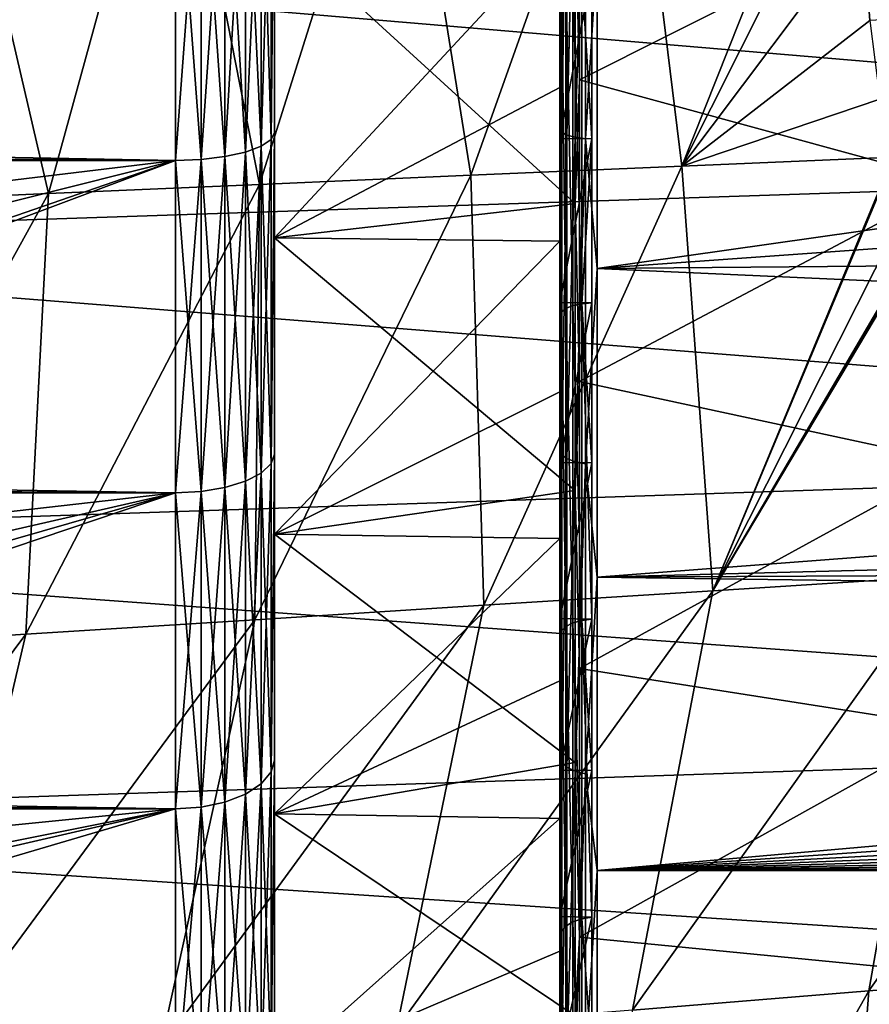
# Model space of a CAD drawing. Header units: metres. Extents: x -160 to 52, y -25 to 25.
# Tile 118 of 168: x -3.45 to 3.39, y -13.82 to -5.89. Entities that reach past the tile are written whole.
import ezdxf

# ---------------------------------------------------------------- set-up
doc = ezdxf.new("R2010")
doc.units = ezdxf.units.M
doc.layers.add('solid_509089_SW0001', color=7, linetype='CONTINUOUS')

msp = doc.modelspace()

# ---------------------------------------------------------------- linework, layer by layer
at = {"layer": 'solid_509089_SW0001'}
for points in [[(1.453658, -3.571807, 162.647964), (3.288365, -3.539077, 173.058594), (1.884407, -7.07243, 167.403)], [(3.288365, -3.539077, 173.058594), (3.305245, -4.244202, 173.493179), (1.884407, -7.07243, 167.403)], [(-2.222287, -3.652825, 141.797394), (-0.384411, -3.612315, 152.222687), (-1.520376, -7.219926, 148.199692)], [(-0.384411, -3.612315, 152.222687), (0.181515, -7.146175, 157.801407), (-1.520376, -7.219926, 148.199692)], [(-0.384411, -3.612315, 152.222687), (1.453658, -3.571807, 162.647964), (0.181515, -7.146175, 157.801407)], [(1.453658, -3.571807, 162.647964), (1.884407, -7.07243, 167.403), (0.181515, -7.146175, 157.801407)], [(-4.060194, -3.693336, 131.372101), (-3.222149, -7.293677, 138.597961), (-4.924088, -7.367428, 128.996246)], [(-4.060194, -3.693336, 131.372101), (-2.222287, -3.652825, 141.797394), (-3.222149, -7.293677, 138.597961)], [(-2.222287, -3.652825, 141.797394), (-1.520376, -7.219926, 148.199692), (-3.222149, -7.293677, 138.597961)], [(1.024543, -4.967208, -21.763107), (1.057903, -3.860601, -21.982954), (1.057903, -6.376756, -21.389051)], [(1.057903, -6.376756, -21.389051), (1.057903, -3.860601, -21.982954), (4.0899, -4.854069, -21.03314)], [(-1.427043, -6.856389, 22.901934), (-1.4, -6.802042, 22.702887), (-1.4, -4.11855, 23.339399)], [(-1.427043, -4.151276, 23.543056), (-1.427043, -6.856389, 22.901934), (-1.4, -4.11855, 23.339399)], [(-1.427043, -6.856389, -22.901934), (-1.4, -4.118551, -23.339399), (-1.4, -6.802043, -22.702885)], [(-1.427043, -6.856389, -22.901934), (-1.427043, -4.151276, -23.543056), (-1.4, -4.118551, -23.339399)], [(-1.4, -5.157918, 21.762171), (-1.4, -4.11855, 23.339399), (-1.4, -6.802042, 22.702887)], [(-1.4, -5.157918, -21.762171), (-1.4, -6.802043, -22.702885), (-1.4, -4.118551, -23.339399)], [(0.900001, -4.051597, 23.666466), (0.900001, -6.694787, 23.058565), (0.900001, -4.101557, 23.951342)], [(0.912207, -5.56069, 23.270929), (0.900001, -6.694787, 23.058565), (0.900001, -4.051597, 23.666466)], [(0.900001, -6.694787, 23.058565), (0.900001, -6.778097, 23.335524), (0.900001, -4.101557, 23.951342)], [(0.914684, -6.798192, 23.426237), (0.900001, -4.101557, 23.951342), (0.900001, -6.778097, 23.335524)], [(0.914684, -6.798192, 23.426237), (0.914684, -4.113897, 24.043291), (0.900001, -4.101557, 23.951342)], [(0.957351, -4.128015, 24.125799), (0.914684, -4.113897, 24.043291), (0.914684, -6.798192, 23.426237)], [(-1.634018, -4.213641, -23.896744), (-1.506866, -4.184826, -23.733332), (-1.506866, -6.911802, -23.087027)], [(-1.634018, -6.959392, 23.245989), (-1.506866, -6.911802, 23.087027), (-1.506866, -4.184826, 23.733332)], [(-1.634018, -4.213641, 23.896744), (-1.634018, -6.959392, 23.245989), (-1.506866, -4.184826, 23.733332)], [(-1.506866, -4.184826, -23.733332), (-1.427043, -4.151276, -23.543056), (-1.427043, -6.856389, -22.901934)], [(-1.506866, -6.911802, 23.087027), (-1.427043, -6.856389, 22.901934), (-1.427043, -4.151276, 23.543056)], [(-1.506866, -4.184826, 23.733332), (-1.506866, -6.911802, 23.087027), (-1.427043, -4.151276, 23.543056)], [(-1.506866, -6.911802, -23.087027), (-1.506866, -4.184826, -23.733332), (-1.427043, -6.856389, -22.901934)], [(0.957351, -6.82152, 23.506628), (0.957351, -4.128015, 24.125799), (0.914684, -6.798192, 23.426237)], [(1.023818, -4.139214, 24.191252), (0.957351, -4.128015, 24.125799), (0.957351, -6.82152, 23.506628)], [(1.023818, -6.840027, 23.5704), (1.023818, -4.139214, 24.191252), (0.957351, -6.82152, 23.506628)], [(1.023818, -6.840027, 23.5704), (1.107565, -4.146397, 24.233231), (1.023818, -4.139214, 24.191252)], [(1.023818, -6.840027, 23.5704), (1.107565, -6.851896, 23.611301), (1.107565, -4.146397, 24.233231)], [(1.107565, -4.146397, 24.233231), (1.107565, -6.851896, 23.611301), (1.200001, -5.317557, 24.0184)], [(-159.199997, -4.25438, -24.12779), (-2.2, -4.25438, -24.12779), (-2.2, -7.026679, -23.470743)], [(-159.199997, -7.026679, -23.470743), (-159.199997, -4.25438, -24.12779), (-2.2, -7.026679, -23.470743)], [(-8.914924, -6.972418, 23.486919), (-2.2, -7.026679, 23.470743), (-2.2, -4.25438, 24.12779)], [(-8.909687, -6.918915, 23.502737), (-8.914924, -6.972418, 23.486919), (-2.2, -4.25438, 24.12779)], [(-8.814907, -5.884907, 23.782722), (-8.909687, -6.918915, 23.502737), (-2.2, -4.25438, 24.12779)], [(-1.992945, -7.018861, -23.44463), (-2.2, -4.25438, -24.12779), (-1.992945, -4.249647, -24.100945)], [(-1.992945, -4.249647, 24.100945), (-2.2, -4.25438, 24.12779), (-2.2, -7.026679, 23.470743)], [(-1.992945, -4.249647, 24.100945), (-2.2, -7.026679, 23.470743), (-1.992945, -7.018861, 23.44463)], [(-1.992945, -7.018861, -23.44463), (-2.2, -7.026679, -23.470743), (-2.2, -4.25438, -24.12779)], [(-1.992945, -4.249647, -24.100945), (-1.799819, -4.235751, -24.022135), (-1.799819, -6.99591, -23.367966)], [(-1.992945, -7.018861, 23.44463), (-1.799819, -6.99591, 23.367966), (-1.799819, -4.235751, 24.022135)], [(-1.992945, -4.249647, 24.100945), (-1.992945, -7.018861, 23.44463), (-1.799819, -4.235751, 24.022135)], [(-1.992945, -7.018861, -23.44463), (-1.992945, -4.249647, -24.100945), (-1.799819, -6.99591, -23.367966)], [(-1.799819, -4.235751, -24.022135), (-1.634018, -4.213641, -23.896744), (-1.634018, -6.959392, -23.245989)], [(-1.799819, -6.99591, 23.367966), (-1.634018, -6.959392, 23.245989), (-1.634018, -4.213641, 23.896744)], [(-1.799819, -4.235751, 24.022135), (-1.799819, -6.99591, 23.367966), (-1.634018, -4.213641, 23.896744)], [(-1.799819, -6.99591, -23.367966), (-1.799819, -4.235751, -24.022135), (-1.634018, -6.959392, -23.245989)], [(-1.634018, -6.959392, -23.245989), (-1.634018, -4.213641, -23.896744), (-1.506866, -6.911802, -23.087027)], [(3.305245, -4.244202, 173.493179), (3.341616, -5.130613, 174.214005), (1.884407, -7.07243, 167.403)], [(-8.911289, -5.186533, 249.863678), (12.29851, -6.984827, 244.92775), (12.425068, -4.501624, 245.572189)], [(1.057903, -6.376756, -21.389051), (4.0899, -4.854069, -21.03314), (4.0899, -7.203053, -20.348734)], [(1.024543, -4.967208, -21.763107), (1.024543, -7.372633, -21.070127), (-1.4, -5.157918, -21.762171)], [(1.024543, -4.967208, -21.763107), (1.057903, -6.376756, -21.389051), (1.024543, -7.372633, -21.070127)], [(3.341616, -5.130613, 174.214005), (3.397911, -5.900099, 175.060608), (1.884407, -7.07243, 167.403)], [(8.119045, -5.630755, 201.68251), (3.397911, -5.900099, 175.060608), (3.341616, -5.130613, 174.214005)], [(-9.064226, -7.692087, 249.129684), (12.29851, -6.984827, 244.92775), (-8.911289, -5.186533, 249.863678)], [(-1.4, -5.157918, -21.762171), (-1.4, -7.649311, -21.01631), (-1.4, -6.802043, -22.702885)], [(-1.4, -7.649311, 21.01631), (-1.4, -5.157918, 21.762171), (-1.4, -6.802042, 22.702887)], [(0.900001, -5.176984, 21.716396), (-1.4, -5.157918, 21.762171), (-1.4, -7.649311, 21.01631)], [(1.024543, -7.372633, -21.070127), (-1.4, -7.649311, -21.01631), (-1.4, -5.157918, -21.762171)], [(0.900001, -6.438188, 21.37645), (0.900001, -5.176984, 21.716396), (-1.4, -7.649311, 21.01631)], [(0.900001, -5.509006, 23.064903), (0.900001, -5.176984, 21.716396), (0.900001, -6.438188, 21.37645)], [(1.107565, -6.851896, 23.611301), (1.200001, -7.897433, 23.297865), (1.200001, -5.317557, 24.0184)], [(19.132923, -5.354713, 24.010143), (1.200001, -5.317557, 24.0184), (1.200001, -7.897433, 23.297865)], [(19.825371, -6.567801, 23.707043), (19.132923, -5.354713, 24.010143), (1.200001, -7.897433, 23.297865)], [(0.900001, -6.85083, 22.702528), (0.900001, -5.509006, 23.064903), (0.900001, -6.438188, 21.37645)], [(0.900001, -6.85083, 22.702528), (1.158249, -5.511088, 23.064425), (0.900001, -5.509006, 23.064903)], [(0.900001, -6.85083, 22.702528), (1.158249, -6.853557, 22.701729), (1.158249, -5.511088, 23.064425)], [(0.947878, -5.54259, 23.195179), (0.947878, -8.21857, 22.387312), (0.912207, -5.56069, 23.270929)], [(1.004105, -5.52757, 23.132322), (1.004105, -8.196299, 22.326645), (0.947878, -5.54259, 23.195179)], [(1.004105, -8.196299, 22.326645), (0.947878, -8.21857, 22.387312), (0.947878, -5.54259, 23.195179)], [(1.004105, -5.52757, 23.132322), (1.076304, -5.516855, 23.087484), (1.076304, -8.180411, 22.283369)], [(1.004105, -5.52757, 23.132322), (1.076304, -8.180411, 22.283369), (1.004105, -8.196299, 22.326645)], [(1.158249, -5.511088, 23.064425), (1.158249, -6.853557, 22.701729), (1.076304, -5.516855, 23.087484)], [(1.158249, -6.853557, 22.701729), (1.076304, -8.180411, 22.283369), (1.076304, -5.516855, 23.087484)], [(0.912207, -5.56069, 23.270929), (0.912207, -8.245409, 22.460424), (0.900001, -6.694787, 23.058565)], [(0.947878, -8.21857, 22.387312), (0.912207, -8.245409, 22.460424), (0.912207, -5.56069, 23.270929)], [(3.397911, -5.900099, 175.060608), (3.478958, -6.532921, 176.010437), (1.884407, -7.07243, 167.403)], [(1.024543, -7.372633, -21.070127), (1.057903, -6.376756, -21.389051), (1.057903, -8.807353, -20.508171)], [(1.057903, -8.807353, -20.508171), (1.057903, -6.376756, -21.389051), (4.0899, -7.203053, -20.348734)], [(0.900001, -7.677062, 20.963423), (0.900001, -6.438188, 21.37645), (-1.4, -7.649311, 21.01631)], [(0.900001, -6.85083, 22.702528), (0.900001, -6.438188, 21.37645), (0.900001, -7.677062, 20.963423)], [(20.694221, -7.72908, 23.354256), (19.825371, -6.567801, 23.707043), (1.200001, -7.897433, 23.297865)], [(3.478958, -6.532921, 176.010437), (3.584446, -7.001132, 177.003998), (1.884407, -7.07243, 167.403)], [(0.900001, -6.694787, 23.058565), (0.900001, -9.253046, 22.156216), (0.900001, -6.778097, 23.335524)], [(0.912207, -8.245409, 22.460424), (0.900001, -9.253046, 22.156216), (0.900001, -6.694787, 23.058565)], [(-1.427043, -9.468781, 21.951099), (-1.4, -9.393953, 21.758732), (-1.4, -6.802042, 22.702887)], [(-1.427043, -6.856389, 22.901934), (-1.427043, -9.468781, 21.951099), (-1.4, -6.802042, 22.702887)], [(-1.427043, -9.468781, -21.951099), (-1.4, -6.802043, -22.702885), (-1.4, -9.393954, -21.758732)], [(-1.427043, -9.468781, -21.951099), (-1.427043, -6.856389, -22.901934), (-1.4, -6.802043, -22.702885)], [(-1.4, -7.649311, 21.01631), (-1.4, -6.802042, 22.702887), (-1.4, -9.393953, 21.758732)], [(-1.4, -7.649311, -21.01631), (-1.4, -9.393954, -21.758732), (-1.4, -6.802043, -22.702885)], [(0.900001, -9.253046, 22.156216), (0.900001, -9.3675, 22.421854), (0.900001, -6.778097, 23.335524)], [(0.914684, -9.395809, 22.510504), (0.900001, -6.778097, 23.335524), (0.900001, -9.3675, 22.421854)], [(0.914684, -9.395809, 22.510504), (0.914684, -6.798192, 23.426237), (0.900001, -6.778097, 23.335524)], [(0.957351, -6.82152, 23.506628), (0.914684, -6.798192, 23.426237), (0.914684, -9.395809, 22.510504)], [(0.957352, -9.428053, 22.587751), (0.957351, -6.82152, 23.506628), (0.914684, -9.395809, 22.510504)], [(1.023818, -6.840027, 23.5704), (0.957351, -6.82152, 23.506628), (0.957352, -9.428053, 22.587751)], [(-1.506866, -6.911802, -23.087027), (-1.427043, -6.856389, -22.901934), (-1.427043, -9.468781, -21.951099)], [(-1.506866, -9.545307, 22.128508), (-1.427043, -9.468781, 21.951099), (-1.427043, -6.856389, 22.901934)], [(-1.506866, -6.911802, 23.087027), (-1.506866, -9.545307, 22.128508), (-1.427043, -6.856389, 22.901934)], [(0.900001, -8.169825, 22.261934), (0.900001, -6.85083, 22.702528), (0.900001, -7.677062, 20.963423)], [(0.900001, -8.169825, 22.261934), (1.158249, -6.853557, 22.701729), (0.900001, -6.85083, 22.702528)], [(0.900001, -8.169825, 22.261934), (1.158249, -8.172818, 22.260836), (1.158249, -6.853557, 22.701729)], [(1.023818, -9.45363, 22.649031), (1.023818, -6.840027, 23.5704), (0.957352, -9.428053, 22.587751)], [(1.023818, -9.45363, 22.649031), (1.107565, -6.851896, 23.611301), (1.023818, -6.840027, 23.5704)], [(1.023818, -9.45363, 22.649031), (1.107565, -9.470036, 22.688334), (1.107565, -6.851896, 23.611301)], [(1.158249, -6.853557, 22.701729), (1.158249, -8.172818, 22.260836), (1.076304, -8.180411, 22.283369)], [(1.107565, -6.851896, 23.611301), (1.107565, -9.470036, 22.688334), (1.200001, -7.897433, 23.297865)], [(-8.914924, -6.972418, 23.486919), (-9.005809, -7.84998, 23.208357), (-2.2, -7.026679, 23.470743)], [(-1.799819, -6.99591, -23.367966), (-1.634018, -6.959392, -23.245989), (-1.634018, -9.61103, -22.28087)], [(-1.799819, -9.661461, 22.397785), (-1.634018, -9.61103, 22.28087), (-1.634018, -6.959392, 23.245989)], [(-1.799819, -6.99591, 23.367966), (-1.799819, -9.661461, 22.397785), (-1.634018, -6.959392, 23.245989)], [(-1.634018, -6.959392, -23.245989), (-1.506866, -6.911802, -23.087027), (-1.506866, -9.545307, -22.128508)], [(-1.634018, -9.61103, 22.28087), (-1.506866, -9.545307, 22.128508), (-1.506866, -6.911802, 23.087027)], [(-1.634018, -6.959392, 23.245989), (-1.634018, -9.61103, 22.28087), (-1.506866, -6.911802, 23.087027)], [(-1.634018, -9.61103, -22.28087), (-1.634018, -6.959392, -23.245989), (-1.506866, -9.545307, -22.128508)], [(-1.506866, -9.545307, -22.128508), (-1.506866, -6.911802, -23.087027), (-1.427043, -9.468781, -21.951099)], [(-159.199997, -7.026679, -23.470743), (-2.2, -7.026679, -23.470743), (-2.2, -9.703955, -22.496294)], [(-159.199997, -9.703955, -22.496294), (-159.199997, -7.026679, -23.470743), (-2.2, -9.703955, -22.496294)], [(-9.221837, -9.657396, 22.516321), (-2.2, -9.703955, 22.496294), (-2.2, -7.026679, 23.470743)], [(-9.194205, -9.442945, 22.607096), (-9.221837, -9.657396, 22.516321), (-2.2, -7.026679, 23.470743)], [(-9.110544, -8.764641, 22.878616), (-9.194205, -9.442945, 22.607096), (-2.2, -7.026679, 23.470743)], [(-9.005809, -7.84998, 23.208357), (-9.110544, -8.764641, 22.878616), (-2.2, -7.026679, 23.470743)], [(-9.064226, -7.692087, 249.129684), (12.122733, -9.373464, 244.010498), (12.29851, -6.984827, 244.92775)], [(-1.992945, -9.693157, -22.471264), (-2.2, -7.026679, -23.470743), (-1.992945, -7.018861, -23.44463)], [(-1.992945, -7.018861, 23.44463), (-2.2, -7.026679, 23.470743), (-2.2, -9.703955, 22.496294)], [(-1.992945, -7.018861, 23.44463), (-2.2, -9.703955, 22.496294), (-1.992945, -9.693157, 22.471264)], [(-1.992945, -9.693157, -22.471264), (-2.2, -9.703955, -22.496294), (-2.2, -7.026679, -23.470743)], [(-1.992945, -7.018861, -23.44463), (-1.799819, -6.99591, -23.367966), (-1.799819, -9.661461, -22.397785)], [(-1.992945, -9.693157, 22.471264), (-1.799819, -9.661461, 22.397785), (-1.799819, -6.99591, 23.367966)], [(-1.992945, -7.018861, 23.44463), (-1.992945, -9.693157, 22.471264), (-1.799819, -6.99591, 23.367966)], [(-1.992945, -9.693157, -22.471264), (-1.992945, -7.018861, -23.44463), (-1.799819, -9.661461, -22.397785)], [(-1.799819, -9.661461, -22.397785), (-1.799819, -6.99591, -23.367966), (-1.634018, -9.61103, -22.28087)], [(1.884407, -7.07243, 167.403), (3.584446, -7.001132, 177.003998), (2.13171, -10.492833, 172.575134)], [(3.584446, -7.001132, 177.003998), (3.588419, -7.014085, 177.037857), (2.13171, -10.492833, 172.575134)], [(3.588419, -7.014085, 177.037857), (3.728407, -7.333708, 178.117325), (2.13171, -10.492833, 172.575134)], [(0.181515, -7.146175, 157.801407), (1.884407, -7.07243, 167.403), (0.286094, -10.6097, 162.257065)], [(1.884407, -7.07243, 167.403), (2.13171, -10.492833, 172.575134), (0.286094, -10.6097, 162.257065)], [(0.181515, -7.146175, 157.801407), (0.286094, -10.6097, 162.257065), (-1.559472, -10.726569, 151.93898)], [(-1.520376, -7.219926, 148.199692), (0.181515, -7.146175, 157.801407), (-1.559472, -10.726569, 151.93898)], [(1.057903, -8.807353, -20.508171), (4.0899, -7.203053, -20.348734), (4.0899, -9.459498, -19.402908)], [(-3.222149, -7.293677, 138.597961), (-3.404828, -10.843438, 141.62088), (-5.250234, -10.960307, 131.302765)], [(-4.924088, -7.367428, 128.996246), (-3.222149, -7.293677, 138.597961), (-5.250234, -10.960307, 131.302765)], [(-1.520376, -7.219926, 148.199692), (-1.559472, -10.726569, 151.93898), (-3.404828, -10.843438, 141.62088)], [(-3.222149, -7.293677, 138.597961), (-1.520376, -7.219926, 148.199692), (-3.404828, -10.843438, 141.62088)], [(1.024543, -7.372633, -21.070127), (1.024543, -9.685347, -20.112188), (-1.4, -7.649311, -21.01631)], [(1.024543, -7.372633, -21.070127), (1.057903, -8.807353, -20.508171), (1.024543, -9.685347, -20.112188)], [(3.728407, -7.333708, 178.117325), (3.898193, -7.486038, 179.218887), (2.13171, -10.492833, 172.575134)], [(3.898193, -7.486038, 179.218887), (3.908358, -7.489811, 179.279877), (2.13171, -10.492833, 172.575134)], [(3.908358, -7.489811, 179.279877), (3.918621, -7.493628, 179.341446), (2.13171, -10.492833, 172.575134)], [(3.918621, -7.493628, 179.341446), (3.980342, -10.375985, 182.892822), (2.13171, -10.492833, 172.575134)], [(-9.275437, -10.093714, 248.116028), (12.122733, -9.373464, 244.010498), (-9.064226, -7.692087, 249.129684)], [(-1.4, -7.649311, -21.01631), (-1.4, -10.037259, -19.986235), (-1.4, -9.393954, -21.758732)], [(-1.4, -10.037259, 19.986235), (-1.4, -7.649311, 21.01631), (-1.4, -9.393953, 21.758732)], [(0.900001, -7.677062, 20.963423), (-1.4, -7.649311, 21.01631), (-1.4, -10.037259, 19.986235)], [(1.024543, -9.685347, -20.112188), (-1.4, -10.037259, -19.986235), (-1.4, -7.649311, -21.01631)], [(0.900001, -8.889558, 20.478725), (0.900001, -7.677062, 20.963423), (-1.4, -10.037259, 19.986235)], [(0.900001, -8.169825, 22.261934), (0.900001, -7.677062, 20.963423), (0.900001, -8.889558, 20.478725)], [(21.743584, -8.820248, 22.964388), (20.694221, -7.72908, 23.354256), (1.200001, -7.897433, 23.297865)], [(1.107565, -9.470036, 22.688334), (1.200001, -10.383676, 22.301104), (1.200001, -7.897433, 23.297865)], [(21.743584, -8.820248, 22.964388), (1.200001, -7.897433, 23.297865), (1.200001, -10.383676, 22.301104)], [(0.900001, -9.459163, 21.745449), (0.900001, -8.169825, 22.261934), (0.900001, -8.889558, 20.478725)], [(0.900001, -9.459163, 21.745449), (1.158249, -8.172818, 22.260836), (0.900001, -8.169825, 22.261934)], [(0.900001, -9.459163, 21.745449), (1.158249, -9.462406, 21.744026), (1.158249, -8.172818, 22.260836)], [(0.912207, -8.245409, 22.460424), (0.912207, -10.81685, 21.341349), (0.900001, -9.253046, 22.156216)], [(0.947878, -8.21857, 22.387312), (0.947878, -10.78164, 21.271879), (0.912207, -8.245409, 22.460424)], [(0.947878, -10.78164, 21.271879), (0.912207, -10.81685, 21.341349), (0.912207, -8.245409, 22.460424)], [(1.004105, -8.196299, 22.326645), (1.004105, -10.752423, 21.214235), (0.947878, -8.21857, 22.387312)], [(1.004105, -10.752423, 21.214235), (0.947878, -10.78164, 21.271879), (0.947878, -8.21857, 22.387312)], [(1.004105, -8.196299, 22.326645), (1.076304, -8.180411, 22.283369), (1.076305, -10.731581, 21.173115)], [(1.004105, -8.196299, 22.326645), (1.076305, -10.731581, 21.173115), (1.004105, -10.752423, 21.214235)], [(1.158249, -8.172818, 22.260836), (1.158249, -9.462406, 21.744026), (1.076304, -8.180411, 22.283369)], [(1.158249, -10.720777, 21.151943), (1.076305, -10.731581, 21.173115), (1.076304, -8.180411, 22.283369)], [(1.158249, -9.462406, 21.744026), (1.158249, -10.720777, 21.151943), (1.076304, -8.180411, 22.283369)], [(1.024543, -9.685347, -20.112188), (1.057903, -8.807353, -20.508171), (1.057903, -11.119781, -19.352131)], [(1.057903, -11.119781, -19.352131), (1.057903, -8.807353, -20.508171), (4.0899, -9.459498, -19.402908)], [(22.973623, -9.81916, 22.555353), (21.743584, -8.820248, 22.964388), (1.200001, -10.383676, 22.301104)], [(0.900001, -10.071753, 19.923922), (0.900001, -8.889558, 20.478725), (-1.4, -10.037259, 19.986235)], [(0.900001, -9.459163, 21.745449), (0.900001, -8.889558, 20.478725), (0.900001, -10.071753, 19.923922)], [(0.900001, -9.253046, 22.156216), (0.900001, -11.693027, 20.971191), (0.900001, -9.3675, 22.421854)], [(0.912207, -10.81685, 21.341349), (0.900001, -11.693027, 20.971191), (0.900001, -9.253046, 22.156216)], [(-9.275437, -10.093714, 248.116028), (11.899337, -11.6415, 242.830963), (12.122733, -9.373464, 244.010498)], [(-1.427043, -11.953123, 20.703417), (-1.4, -11.858169, 20.520084), (-1.4, -9.393953, 21.758732)], [(-1.427043, -9.468781, 21.951099), (-1.427043, -11.953123, 20.703417), (-1.4, -9.393953, 21.758732)], [(-1.427043, -11.953123, -20.703417), (-1.4, -9.393954, -21.758732), (-1.4, -11.85817, -20.520082)], [(-1.427043, -11.953123, -20.703417), (-1.427043, -9.468781, -21.951099), (-1.4, -9.393954, -21.758732)], [(-1.4, -10.037259, 19.986235), (-1.4, -9.393953, 21.758732), (-1.4, -11.858169, 20.520084)], [(-1.4, -10.037259, -19.986235), (-1.4, -11.85817, -20.520082), (-1.4, -9.393954, -21.758732)], [(0.900001, -11.693027, 20.971191), (0.900001, -11.837881, 21.221539), (0.900001, -9.3675, 22.421854)], [(0.914684, -11.873633, 21.307764), (0.900001, -9.3675, 22.421854), (0.900001, -11.837881, 21.221539)], [(0.914684, -11.873633, 21.307764), (0.914684, -9.395809, 22.510504), (0.900001, -9.3675, 22.421854)], [(0.957352, -9.428053, 22.587751), (0.914684, -9.395809, 22.510504), (0.914684, -11.873633, 21.307764)], [(0.957352, -11.914379, 21.380884), (0.957352, -9.428053, 22.587751), (0.914684, -11.873633, 21.307764)], [(1.023818, -9.45363, 22.649031), (0.957352, -9.428053, 22.587751), (0.957352, -11.914379, 21.380884)], [(-1.506866, -9.545307, -22.128508), (-1.427043, -9.468781, -21.951099), (-1.427043, -11.953123, -20.703417)], [(-1.506866, -12.049727, 20.870741), (-1.427043, -11.953123, 20.703417), (-1.427043, -9.468781, 21.951099)], [(-1.506866, -9.545307, 22.128508), (-1.506866, -12.049727, 20.870741), (-1.427043, -9.468781, 21.951099)], [(0.900001, -10.716967, 21.153814), (0.900001, -9.459163, 21.745449), (0.900001, -10.071753, 19.923922)], [(0.900001, -10.716967, 21.153814), (1.158249, -9.462406, 21.744026), (0.900001, -9.459163, 21.745449)], [(0.900001, -10.716967, 21.153814), (1.158249, -10.720777, 21.151943), (1.158249, -9.462406, 21.744026)], [(1.023818, -11.946702, 21.43889), (1.023818, -9.45363, 22.649031), (0.957352, -11.914379, 21.380884)], [(1.023818, -11.946702, 21.43889), (1.107565, -9.470036, 22.688334), (1.023818, -9.45363, 22.649031)], [(1.023818, -11.946702, 21.43889), (1.107565, -11.967433, 21.476093), (1.107565, -9.470036, 22.688334)], [(1.057903, -11.119781, -19.352131), (4.0899, -9.459498, -19.402908), (4.0899, -11.594419, -18.207811)], [(1.107565, -9.470036, 22.688334), (1.107565, -11.967433, 21.476093), (1.200001, -10.383676, 22.301104)], [(-1.634018, -9.61103, -22.28087), (-1.506866, -9.545307, -22.128508), (-1.506866, -12.049727, -20.870741)], [(-1.634018, -12.132694, 21.014444), (-1.506866, -12.049727, 20.870741), (-1.506866, -9.545307, 22.128508)], [(-1.634018, -9.61103, 22.28087), (-1.634018, -12.132694, 21.014444), (-1.506866, -9.545307, 22.128508)], [(-1.506866, -12.049727, -20.870741), (-1.506866, -9.545307, -22.128508), (-1.427043, -11.953123, -20.703417)], [(-9.221837, -9.657396, 22.516321), (-9.338019, -10.516114, 22.128292), (-2.2, -9.703955, 22.496294)], [(-1.992945, -9.693157, -22.471264), (-1.799819, -9.661461, -22.397785), (-1.799819, -12.196358, -21.124712)], [(-1.992945, -12.23637, 21.194016), (-1.799819, -12.196358, 21.124712), (-1.799819, -9.661461, 22.397785)], [(-1.992945, -9.693157, 22.471264), (-1.992945, -12.23637, 21.194016), (-1.799819, -9.661461, 22.397785)], [(-1.799819, -9.661461, -22.397785), (-1.634018, -9.61103, -22.28087), (-1.634018, -12.132694, -21.014444)], [(-1.799819, -12.196358, 21.124712), (-1.634018, -12.132694, 21.014444), (-1.634018, -9.61103, 22.28087)], [(-1.799819, -9.661461, 22.397785), (-1.799819, -12.196358, 21.124712), (-1.634018, -9.61103, 22.28087)], [(-1.799819, -12.196358, -21.124712), (-1.799819, -9.661461, -22.397785), (-1.634018, -12.132694, -21.014444)], [(-1.634018, -12.132694, -21.014444), (-1.634018, -9.61103, -22.28087), (-1.506866, -12.049727, -20.870741)], [(-159.199997, -9.703955, -22.496294), (-2.2, -9.703955, -22.496294), (-2.2, -12.25, -21.217623)], [(-159.199997, -12.25, -21.217623), (-159.199997, -9.703955, -22.496294), (-2.2, -12.25, -21.217623)], [(-9.589742, -12.197448, 21.247877), (-2.2, -12.25, 21.217623), (-2.2, -9.703955, 22.496294)], [(-9.528477, -11.80933, 21.466013), (-9.589742, -12.197448, 21.247877), (-2.2, -9.703955, 22.496294)], [(-9.460735, -11.364015, 21.70505), (-9.528477, -11.80933, 21.466013), (-2.2, -9.703955, 22.496294)], [(-9.338019, -10.516114, 22.128292), (-9.460735, -11.364015, 21.70505), (-2.2, -9.703955, 22.496294)], [(-1.992945, -12.23637, -21.194016), (-2.2, -9.703955, -22.496294), (-1.992945, -9.693157, -22.471264)], [(-1.992945, -9.693157, 22.471264), (-2.2, -9.703955, 22.496294), (-2.2, -12.25, 21.217623)], [(-1.992945, -9.693157, 22.471264), (-2.2, -12.25, 21.217623), (-1.992945, -12.23637, 21.194016)], [(-1.992945, -12.23637, -21.194016), (-2.2, -12.25, -21.217623), (-2.2, -9.703955, -22.496294)], [(-1.992945, -12.23637, -21.194016), (-1.992945, -9.693157, -22.471264), (-1.799819, -12.196358, -21.124712)], [(1.024543, -9.685347, -20.112188), (1.024543, -11.876265, -18.901333), (-1.4, -10.037259, -19.986235)], [(1.024543, -9.685347, -20.112188), (1.057903, -11.119781, -19.352131), (1.024543, -11.876265, -18.901333)], [(23.653746, -10.276193, 22.350832), (22.973623, -9.81916, 22.555353), (1.200001, -10.383676, 22.301104)], [(-1.4, -10.037259, -19.986235), (-1.4, -12.289958, -18.685638), (-1.4, -11.85817, -20.520082)], [(-1.4, -12.289958, 18.685638), (-1.4, -10.037259, 19.986235), (-1.4, -11.858169, 20.520084)], [(0.900001, -10.071753, 19.923922), (-1.4, -10.037259, 19.986235), (-1.4, -12.289958, 18.685638)], [(1.024543, -11.876265, -18.901333), (-1.4, -12.289958, -18.685638), (-1.4, -10.037259, -19.986235)], [(0.900001, -11.219745, 19.300787), (0.900001, -10.071753, 19.923922), (-1.4, -12.289958, 18.685638)], [(0.900001, -10.716967, 21.153814), (0.900001, -10.071753, 19.923922), (0.900001, -11.219745, 19.300787)], [(-9.542068, -12.358964, 246.836395), (11.899337, -11.6415, 242.830963), (-9.275437, -10.093714, 248.116028)], [(24.372585, -10.699987, 22.151075), (23.653746, -10.276193, 22.350832), (1.200001, -10.383676, 22.301104)], [(5.83767, -10.259178, 193.209427), (5.300071, -13.560957, 195.173401), (3.391114, -13.715982, 184.662186)], [(3.980342, -10.375985, 182.892822), (5.83767, -10.259178, 193.209427), (3.391114, -13.715982, 184.662186)], [(1.107565, -11.967433, 21.476093), (1.200001, -12.746806, 21.039934), (1.200001, -10.383676, 22.301104)], [(24.372585, -10.699987, 22.151075), (1.200001, -10.383676, 22.301104), (1.200001, -12.746806, 21.039934)], [(3.980342, -10.375985, 182.892822), (3.391114, -13.715982, 184.662186), (1.485353, -13.871019, 174.150574)], [(2.13171, -10.492833, 172.575134), (3.980342, -10.375985, 182.892822), (1.485353, -13.871019, 174.150574)], [(2.13171, -10.492833, 172.575134), (1.485353, -13.871019, 174.150574), (-0.41804, -14.02607, 163.638672)], [(0.286094, -10.6097, 162.257065), (2.13171, -10.492833, 172.575134), (-0.41804, -14.02607, 163.638672)], [(0.286094, -10.6097, 162.257065), (-0.41804, -14.02607, 163.638672), (-2.321344, -14.181121, 153.126755)], [(-1.559472, -10.726569, 151.93898), (0.286094, -10.6097, 162.257065), (-2.321344, -14.181121, 153.126755)], [(25.126715, -11.087697, 21.959572), (24.372585, -10.699987, 22.151075), (1.200001, -12.746806, 21.039934)], [(-1.559472, -10.726569, 151.93898), (-2.321344, -14.181121, 153.126755), (-4.224629, -14.336172, 142.614838)], [(-3.404828, -10.843438, 141.62088), (-1.559472, -10.726569, 151.93898), (-4.224629, -14.336172, 142.614838)], [(0.900001, -11.938108, 20.48955), (0.900001, -10.716967, 21.153814), (0.900001, -11.219745, 19.300787)], [(0.900001, -11.938108, 20.48955), (1.158249, -10.720777, 21.151943), (0.900001, -10.716967, 21.153814)], [(0.900001, -11.938108, 20.48955), (1.158249, -11.942379, 20.487053), (1.158249, -10.720777, 21.151943)], [(0.947878, -10.78164, 21.271879), (0.947878, -13.196588, 19.864206), (0.912207, -10.81685, 21.341349)], [(1.004105, -10.752423, 21.214235), (1.004105, -13.160827, 19.810377), (0.947878, -10.78164, 21.271879)], [(1.004105, -13.160827, 19.810377), (0.947878, -13.196588, 19.864206), (0.947878, -10.78164, 21.271879)], [(1.004105, -10.752423, 21.214235), (1.076305, -10.731581, 21.173115), (1.076305, -13.135317, 19.771976)], [(1.004105, -10.752423, 21.214235), (1.076305, -13.135317, 19.771976), (1.004105, -13.160827, 19.810377)], [(1.158249, -10.720777, 21.151943), (1.158249, -11.942379, 20.487053), (1.076305, -10.731581, 21.173115)], [(1.158249, -13.121836, 19.752396), (1.076305, -13.135317, 19.771976), (1.076305, -10.731581, 21.173115)], [(1.158249, -11.942379, 20.487053), (1.158249, -13.121836, 19.752396), (1.076305, -10.731581, 21.173115)], [(-3.404828, -10.843438, 141.62088), (-4.224629, -14.336172, 142.614838), (-6.127907, -14.491223, 132.102905)], [(-5.250234, -10.960307, 131.302765), (-3.404828, -10.843438, 141.62088), (-6.127907, -14.491223, 132.102905)], [(0.912207, -10.81685, 21.341349), (0.912207, -13.239685, 19.929077), (0.900001, -11.693027, 20.971191)], [(0.947878, -13.196588, 19.864206), (0.912207, -13.239685, 19.929077), (0.912207, -10.81685, 21.341349)], [(25.910477, -11.435732, 21.780355), (25.126715, -11.087697, 21.959572), (1.200001, -12.746806, 21.039934)], [(1.024543, -11.876265, -18.901333), (1.057903, -11.119781, -19.352131), (1.057903, -13.283015, -17.936443)], [(1.057903, -13.283015, -17.936443), (1.057903, -11.119781, -19.352131), (4.0899, -11.594419, -18.207811)], [(0.900001, -12.329144, 18.611683), (0.900001, -11.219745, 19.300787), (-1.4, -12.289958, 18.685638)], [(0.900001, -11.938108, 20.48955), (0.900001, -11.219745, 19.300787), (0.900001, -12.329144, 18.611683)], [(26.720472, -11.742889, 21.616299), (25.910477, -11.435732, 21.780355), (1.200001, -12.746806, 21.039934)], [(-9.542068, -12.358964, 246.836395), (11.630768, -13.758204, 241.404953), (11.899337, -11.6415, 242.830963)], [(1.057903, -13.283015, -17.936443), (4.0899, -11.594419, -18.207811), (4.0899, -13.580384, -16.778799)], [(0.900001, -11.693027, 20.971191), (0.900001, -13.98357, 19.518621), (0.900001, -11.837881, 21.221539)], [(0.912207, -13.239685, 19.929077), (0.900001, -13.98357, 19.518621), (0.900001, -11.693027, 20.971191)], [(27.555372, -12.008654, 21.469795), (26.720472, -11.742889, 21.616299), (1.200001, -12.746806, 21.039934)], [(-1.427043, -14.27582, 19.175755), (-1.4, -14.161719, 19.00354), (-1.4, -11.858169, 20.520084)], [(-1.427043, -11.953123, 20.703417), (-1.427043, -14.27582, 19.175755), (-1.4, -11.858169, 20.520084)], [(-1.427043, -14.27582, -19.175755), (-1.4, -11.85817, -20.520082), (-1.4, -14.16172, -19.00354)], [(-1.427043, -14.27582, -19.175755), (-1.427043, -11.953123, -20.703417), (-1.4, -11.85817, -20.520082)], [(-1.4, -12.289958, 18.685638), (-1.4, -11.858169, 20.520084), (-1.4, -14.161719, 19.00354)], [(-1.4, -12.289958, -18.685638), (-1.4, -14.16172, -19.00354), (-1.4, -11.85817, -20.520082)], [(1.024543, -11.876265, -18.901333), (1.024543, -13.917837, -17.452789), (-1.4, -12.289958, -18.685638)], [(0.900001, -13.98357, 19.518621), (0.900001, -14.156367, 19.75062), (0.900001, -11.837881, 21.221539)], [(0.914684, -14.200069, 19.833355), (0.900001, -11.837881, 21.221539), (0.900001, -14.156367, 19.75062)], [(0.914684, -14.200069, 19.833355), (0.914684, -11.873633, 21.307764), (0.900001, -11.837881, 21.221539)], [(0.957352, -11.914379, 21.380884), (0.914684, -11.873633, 21.307764), (0.914684, -14.200069, 19.833355)], [(1.024543, -11.876265, -18.901333), (1.057903, -13.283015, -17.936443), (1.024543, -13.917837, -17.452789)], [(-1.506866, -12.049727, -20.870741), (-1.427043, -11.953123, -20.703417), (-1.427043, -14.27582, -19.175755)], [(-1.506866, -14.391197, 19.330732), (-1.427043, -14.27582, 19.175755), (-1.427043, -11.953123, 20.703417)], [(-1.506866, -12.049727, 20.870741), (-1.506866, -14.391197, 19.330732), (-1.427043, -11.953123, 20.703417)], [(0.900001, -13.117423, 19.755327), (0.900001, -11.938108, 20.48955), (0.900001, -12.329144, 18.611683)], [(0.900001, -13.117423, 19.755327), (1.158249, -11.942379, 20.487053), (0.900001, -11.938108, 20.48955)], [(0.900001, -13.117423, 19.755327), (1.158249, -13.121836, 19.752396), (1.158249, -11.942379, 20.487053)], [(0.957352, -14.248799, 19.901417), (0.957352, -11.914379, 21.380884), (0.914684, -14.200069, 19.833355)], [(1.023818, -11.946702, 21.43889), (0.957352, -11.914379, 21.380884), (0.957352, -14.248799, 19.901417)], [(1.023818, -14.287456, 19.955408), (1.023818, -11.946702, 21.43889), (0.957352, -14.248799, 19.901417)], [(1.023818, -14.287456, 19.955408), (1.107565, -11.967433, 21.476093), (1.023818, -11.946702, 21.43889)], [(1.023818, -14.287456, 19.955408), (1.107565, -14.312248, 19.990036), (1.107565, -11.967433, 21.476093)], [(1.107565, -11.967433, 21.476093), (1.107565, -14.312248, 19.990036), (1.200001, -12.746806, 21.039934)], [(-1.634018, -12.132694, -21.014444), (-1.506866, -12.049727, -20.870741), (-1.506866, -14.391197, -19.330732)], [(-1.634018, -14.490286, 19.463831), (-1.506866, -14.391197, 19.330732), (-1.506866, -12.049727, 20.870741)], [(-1.634018, -12.132694, 21.014444), (-1.634018, -14.490286, 19.463831), (-1.506866, -12.049727, 20.870741)], [(-1.506866, -14.391197, -19.330732), (-1.506866, -12.049727, -20.870741), (-1.427043, -14.27582, -19.175755)], [(28.421406, -12.234752, 21.341759), (27.555372, -12.008654, 21.469795), (1.200001, -12.746806, 21.039934)], [(-1.799819, -12.196358, -21.124712), (-1.634018, -12.132694, -21.014444), (-1.634018, -14.490286, -19.463831)], [(-1.799819, -14.566319, 19.565964), (-1.634018, -14.490286, 19.463831), (-1.634018, -12.132694, 21.014444)], [(-1.799819, -12.196358, 21.124712), (-1.799819, -14.566319, 19.565964), (-1.634018, -12.132694, 21.014444)], [(-1.634018, -14.490286, -19.463831), (-1.634018, -12.132694, -21.014444), (-1.506866, -14.391197, -19.330732)], [(-9.589742, -12.197448, 21.247877), (-9.724403, -13.001941, 20.765345), (-2.2, -12.25, 21.217623)], [(-1.992945, -12.23637, -21.194016), (-1.799819, -12.196358, -21.124712), (-1.799819, -14.566319, -19.565964)], [(-1.992945, -14.614107, 19.630154), (-1.799819, -14.566319, 19.565964), (-1.799819, -12.196358, 21.124712)], [(-1.992945, -12.23637, 21.194016), (-1.992945, -14.614107, 19.630154), (-1.799819, -12.196358, 21.124712)], [(-1.799819, -14.566319, -19.565964), (-1.799819, -12.196358, -21.124712), (-1.634018, -14.490286, -19.463831)], [(-159.199997, -12.25, -21.217623), (-2.2, -12.25, -21.217623), (-2.2, -14.630385, -19.652018)], [(-159.199997, -14.630385, -19.652018), (-159.199997, -12.25, -21.217623), (-2.2, -14.630385, -19.652018)], [(-10.019708, -14.553145, 19.709286), (-2.2, -14.630385, 19.652018), (-2.2, -12.25, 21.217623)], [(-9.911235, -14.02182, 20.090757), (-10.019708, -14.553145, 19.709286), (-2.2, -12.25, 21.217623)], [(-9.864516, -13.77882, 20.258186), (-9.911235, -14.02182, 20.090757), (-2.2, -12.25, 21.217623)], [(-9.724403, -13.001941, 20.765345), (-9.864516, -13.77882, 20.258186), (-2.2, -12.25, 21.217623)], [(-1.992945, -14.614107, -19.630154), (-2.2, -12.25, -21.217623), (-1.992945, -12.23637, -21.194016)], [(-1.992945, -12.23637, 21.194016), (-2.2, -12.25, 21.217623), (-2.2, -14.630385, 19.652018)], [(-1.992945, -12.23637, 21.194016), (-2.2, -14.630385, 19.652018), (-1.992945, -14.614107, 19.630154)], [(-1.992945, -14.614107, -19.630154), (-2.2, -14.630385, -19.652018), (-2.2, -12.25, -21.217623)], [(-1.992945, -14.614107, -19.630154), (-1.992945, -12.23637, -21.194016), (-1.799819, -14.566319, -19.565964)], [(-1.4, -12.289958, -18.685638), (-1.4, -14.376002, -17.132652), (-1.4, -14.16172, -19.00354)], [(-1.4, -14.376002, 17.132652), (-1.4, -12.289958, 18.685638), (-1.4, -14.161719, 19.00354)], [(0.900001, -12.329144, 18.611683), (-1.4, -12.289958, 18.685638), (-1.4, -14.376002, 17.132652)], [(1.024543, -13.917837, -17.452789), (-1.4, -14.376002, -17.132652), (-1.4, -12.289958, -18.685638)], [(29.33996, -12.425008, 21.231558), (28.421406, -12.234752, 21.341759), (1.200001, -12.746806, 21.039934)], [(-9.860518, -14.457232, 245.30806), (11.630768, -13.758204, 241.404953), (-9.542068, -12.358964, 246.836395)], [(0.900001, -13.396191, 17.859015), (0.900001, -12.329144, 18.611683), (-1.4, -14.376002, 17.132652)], [(0.900001, -13.117423, 19.755327), (0.900001, -12.329144, 18.611683), (0.900001, -13.396191, 17.859015)], [(30.320873, -12.580576, 21.139748), (29.33996, -12.425008, 21.231558), (1.200001, -12.746806, 21.039934)], [(31.35664, -12.695882, 21.0707), (30.320873, -12.580576, 21.139748), (1.200001, -12.746806, 21.039934)], [(1.107565, -14.312248, 19.990036), (1.200001, -14.958807, 19.52931), (1.200001, -12.746806, 21.039934)], [(32.469231, -12.776652, 21.021822), (31.35664, -12.695882, 21.0707), (1.200001, -12.746806, 21.039934)], [(32.469231, -12.776652, 21.021822), (1.200001, -12.746806, 21.039934), (1.200001, -14.958807, 19.52931)], [(33.66576, -12.824639, 20.99258), (32.469231, -12.776652, 21.021822), (1.200001, -14.958807, 19.52931)], [(33.510788, -13.97892, 20.242273), (33.66576, -12.824639, 20.99258), (1.200001, -14.958807, 19.52931)], [(0.900001, -14.252542, 18.952681), (0.900001, -13.117423, 19.755327), (0.900001, -13.396191, 17.859015)], [(0.900001, -14.252542, 18.952681), (1.158249, -13.121836, 19.752396), (0.900001, -13.117423, 19.755327)], [(0.900001, -14.252542, 18.952681), (1.158249, -14.257065, 18.949297), (1.158249, -13.121836, 19.752396)], [(1.004105, -13.160827, 19.810377), (1.004105, -15.388422, 18.134356), (0.947878, -13.196588, 19.864206)], [(1.004105, -13.160827, 19.810377), (1.076305, -13.135317, 19.771976), (1.076305, -15.358594, 18.099205)], [(1.004105, -13.160827, 19.810377), (1.076305, -15.358594, 18.099205), (1.004105, -15.388422, 18.134356)], [(1.158249, -13.121836, 19.752396), (1.158249, -14.257065, 18.949297), (1.076305, -13.135317, 19.771976)], [(1.158249, -14.257065, 18.949297), (1.076305, -15.358594, 18.099205), (1.076305, -13.135317, 19.771976)], [(0.912207, -13.239685, 19.929077), (0.912207, -15.480627, 18.243013), (0.900001, -13.98357, 19.518621)], [(0.947878, -13.196588, 19.864206), (0.947878, -15.430236, 18.18363), (0.912207, -13.239685, 19.929077)], [(0.947878, -15.430236, 18.18363), (0.912207, -15.480627, 18.243013), (0.912207, -13.239685, 19.929077)], [(1.004105, -15.388422, 18.134356), (0.947878, -15.430236, 18.18363), (0.947878, -13.196588, 19.864206)], [(1.024543, -13.917837, -17.452789), (1.057903, -13.283015, -17.936443), (1.057903, -15.268031, -16.280104)], [(1.057903, -15.268031, -16.280104), (1.057903, -13.283015, -17.936443), (4.0899, -13.580384, -16.778799)], [(0.900001, -14.417445, 17.045233), (0.900001, -13.396191, 17.859015), (-1.4, -14.376002, 17.132652)], [(0.900001, -14.252542, 18.952681), (0.900001, -13.396191, 17.859015), (0.900001, -14.417445, 17.045233)], [(5.300071, -13.560957, 195.173401), (4.708205, -16.628792, 197.835434), (3.161917, -16.75692, 189.371872)], [(3.391114, -13.715982, 184.662186), (5.300071, -13.560957, 195.173401), (3.161917, -16.75692, 189.371872)], [(1.057903, -15.268031, -16.280104), (4.0899, -13.580384, -16.778799), (4.0899, -15.391882, -15.13423)], [(1.485353, -13.871019, 174.150574), (3.391114, -13.715982, 184.662186), (1.600784, -16.880438, 180.812958)], [(3.391114, -13.715982, 184.662186), (3.161917, -16.75692, 189.371872), (1.600784, -16.880438, 180.812958)], [(-9.860518, -14.457232, 245.30806), (11.320544, -15.695966, 239.751038), (11.630768, -13.758204, 241.404953)]]:
    msp.add_3dface(points, dxfattribs=at)

doc.saveas('drawing.dxf')
